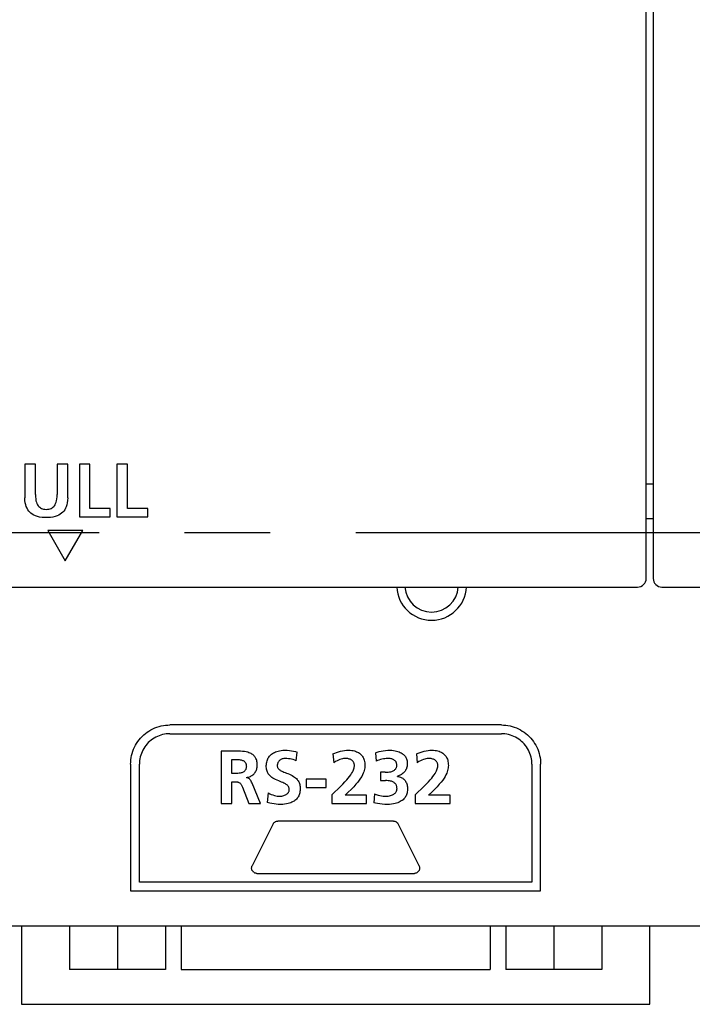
# Model space of a CAD drawing. Extents: x -4 to 1106, y 0 to 693.
# Tile 17 of 26: x 898 to 936, y 289 to 345. Entities that reach past the tile are written whole.
import ezdxf

# ---------------------------------------------------------------- set-up
doc = ezdxf.new("R2010")
doc.units = 0
doc.header["$LTSCALE"] = 65.395
doc.linetypes.add('CENTER', pattern=[0.6, 0.375, -0.075, 0.075, -0.075])
doc.layers.get('0').update_dxf_attribs({"linetype": 'CONTINUOUS'})
doc.layers.add('AXIS', color=7, linetype='CONTINUOUS')

msp = doc.modelspace()

# ---------------------------------------------------------------- linework, layer by layer
at = {"color": 7, "linetype": 'CONTINUOUS'}
for p, q in [((933.479, 312.9), (933.479, 411.4)), ((933.879, 411.4), (933.879, 312.9)), ((898.47, 319.434), (897.868, 319.434)), ((897.868, 319.434), (897.868, 317.516)), ((898.47, 317.701), (898.47, 319.434)), ((900.32, 319.434), (899.718, 319.434)), ((899.718, 319.434), (899.718, 317.701)), ((900.32, 317.516), (900.32, 319.434)), ((901.597, 319.434), (900.995, 319.434)), ((900.995, 319.434), (900.995, 316.432)), ((901.597, 316.905), (901.597, 319.434)), ((903.747, 319.434), (903.145, 319.434)), ((903.145, 319.434), (903.145, 316.432)), ((903.747, 316.905), (903.747, 319.434)), ((933.879, 318.3), (933.479, 318.3)), ((898.47, 317.701), (898.474, 317.568)), ((898.474, 317.568), (898.486, 317.451)), ((899.702, 317.452), (899.714, 317.568)), ((899.714, 317.568), (899.718, 317.701)), ((897.874, 317.364), (897.868, 317.516)), ((897.89, 317.23), (897.874, 317.364)), ((897.916, 317.111), (897.89, 317.23)), ((897.949, 317.006), (897.916, 317.111)), ((897.989, 316.913), (897.949, 317.006)), ((898.486, 317.451), (898.504, 317.348)), ((898.504, 317.348), (898.528, 317.259)), ((898.528, 317.259), (898.557, 317.181)), ((898.557, 317.181), (898.591, 317.114)), ((898.591, 317.114), (898.629, 317.057)), ((898.629, 317.057), (898.671, 317.009)), ((898.671, 317.009), (898.716, 316.968)), ((898.716, 316.968), (898.764, 316.935)), ((899.425, 316.935), (899.473, 316.969)), ((899.473, 316.969), (899.518, 317.01)), ((899.518, 317.01), (899.56, 317.059)), ((899.56, 317.059), (899.598, 317.116)), ((899.598, 317.116), (899.631, 317.183)), ((899.631, 317.183), (899.66, 317.26)), ((899.66, 317.26), (899.684, 317.349)), ((899.684, 317.349), (899.702, 317.452)), ((900.239, 317.005), (900.199, 316.912)), ((900.272, 317.11), (900.239, 317.005)), ((900.298, 317.229), (900.272, 317.11)), ((900.314, 317.364), (900.298, 317.229)), ((900.32, 317.516), (900.314, 317.364)), ((898.035, 316.83), (897.989, 316.913)), ((898.088, 316.756), (898.035, 316.83)), ((898.147, 316.689), (898.088, 316.756)), ((898.214, 316.628), (898.147, 316.689)), ((898.289, 316.574), (898.214, 316.628)), ((898.374, 316.525), (898.289, 316.574)), ((898.471, 316.481), (898.374, 316.525)), ((898.582, 316.444), (898.471, 316.481)), ((898.708, 316.414), (898.582, 316.444)), ((898.851, 316.393), (898.708, 316.414)), ((898.764, 316.935), (898.817, 316.907)), ((898.817, 316.907), (898.877, 316.884)), ((898.877, 316.884), (898.944, 316.867)), ((898.944, 316.867), (899.018, 316.857)), ((899.018, 316.857), (899.095, 316.853)), ((899.095, 316.853), (899.171, 316.857)), ((899.171, 316.857), (899.245, 316.867)), ((899.245, 316.867), (899.312, 316.884)), ((899.312, 316.884), (899.372, 316.907)), ((899.478, 316.414), (899.335, 316.393)), ((899.372, 316.907), (899.425, 316.935)), ((899.605, 316.443), (899.478, 316.414)), ((899.716, 316.481), (899.605, 316.443)), ((899.813, 316.524), (899.716, 316.481)), ((899.898, 316.573), (899.813, 316.524)), ((899.973, 316.628), (899.898, 316.573)), ((900.04, 316.688), (899.973, 316.628)), ((900.099, 316.755), (900.04, 316.688)), ((900.152, 316.829), (900.099, 316.755)), ((900.199, 316.912), (900.152, 316.829)), ((900.995, 316.432), (902.763, 316.432)), ((902.763, 316.905), (901.597, 316.905)), ((902.763, 316.432), (902.763, 316.905)), ((903.145, 316.432), (904.913, 316.432)), ((904.913, 316.905), (903.747, 316.905)), ((904.913, 316.432), (904.913, 316.905)), ((899.01, 316.382), (898.851, 316.393)), ((899.175, 316.382), (899.01, 316.382)), ((899.335, 316.393), (899.175, 316.382)), ((933.879, 316.3), (933.479, 316.3)), ((901.18, 315.632), (899.18, 315.632)), ((899.18, 315.632), (900.18, 313.9)), ((900.18, 313.9), (901.18, 315.632)), ((867.379, 312.4), (932.979, 312.4)), ((934.379, 312.4), (999.979, 312.4)), ((904.679, 303.927), (904.775, 304.008)), ((904.775, 304.008), (904.876, 304.084)), ((904.876, 304.084), (904.981, 304.154)), ((904.981, 304.154), (905.09, 304.218)), ((905.09, 304.218), (905.203, 304.277)), ((905.203, 304.277), (905.32, 304.329)), ((905.32, 304.329), (905.439, 304.374)), ((905.439, 304.374), (905.56, 304.413)), ((905.56, 304.413), (905.683, 304.444)), ((905.683, 304.444), (905.807, 304.469)), ((905.807, 304.469), (905.931, 304.487)), ((905.931, 304.487), (906.056, 304.497)), ((906.077, 303.997), (905.973, 303.988)), ((906.056, 304.497), (906.179, 304.501)), ((906.179, 304), (906.077, 303.997)), ((925.179, 304.501), (906.179, 304.501)), ((906.179, 304), (925.179, 304)), ((925.179, 304.501), (925.303, 304.497)), ((925.282, 303.997), (925.179, 304)), ((925.386, 303.988), (925.282, 303.997)), ((925.303, 304.497), (925.427, 304.487)), ((925.427, 304.487), (925.552, 304.469)), ((925.552, 304.469), (925.675, 304.444)), ((925.675, 304.444), (925.798, 304.413)), ((925.798, 304.413), (925.92, 304.374)), ((925.92, 304.374), (926.039, 304.329)), ((926.039, 304.329), (926.155, 304.277)), ((926.155, 304.277), (926.268, 304.219)), ((926.268, 304.219), (926.377, 304.154)), ((926.377, 304.154), (926.482, 304.085)), ((926.482, 304.085), (926.583, 304.009)), ((926.583, 304.009), (926.679, 303.927)), ((904.208, 303.338), (904.272, 303.446)), ((904.272, 303.446), (904.343, 303.551)), ((904.343, 303.551), (904.419, 303.652)), ((904.419, 303.652), (904.501, 303.749)), ((904.501, 303.749), (904.587, 303.841)), ((904.587, 303.841), (904.679, 303.927)), ((904.941, 303.488), (904.87, 303.412)), ((905.017, 303.559), (904.941, 303.488)), ((905.098, 303.626), (905.017, 303.559)), ((905.182, 303.688), (905.098, 303.626)), ((905.272, 303.746), (905.182, 303.688)), ((905.364, 303.798), (905.272, 303.746)), ((905.46, 303.845), (905.364, 303.798)), ((905.559, 303.886), (905.46, 303.845)), ((905.66, 303.921), (905.559, 303.886)), ((905.764, 303.949), (905.66, 303.921)), ((905.868, 303.972), (905.764, 303.949)), ((905.973, 303.988), (905.868, 303.972)), ((925.491, 303.972), (925.386, 303.988)), ((925.596, 303.949), (925.491, 303.972)), ((925.699, 303.92), (925.596, 303.949)), ((925.8, 303.886), (925.699, 303.92)), ((925.898, 303.845), (925.8, 303.886)), ((925.994, 303.799), (925.898, 303.845)), ((926.086, 303.747), (925.994, 303.799)), ((926.175, 303.689), (926.086, 303.747)), ((926.26, 303.627), (926.175, 303.689)), ((926.34, 303.56), (926.26, 303.627)), ((926.416, 303.488), (926.34, 303.56)), ((926.488, 303.412), (926.416, 303.488)), ((926.679, 303.927), (926.771, 303.841)), ((926.771, 303.841), (926.858, 303.748)), ((926.858, 303.748), (926.94, 303.651)), ((926.94, 303.651), (927.016, 303.55)), ((927.016, 303.55), (927.086, 303.446)), ((927.086, 303.446), (927.15, 303.337)), ((903.985, 302.754), (904.017, 302.876)), ((904.017, 302.876), (904.055, 302.995)), ((904.055, 302.995), (904.099, 303.112)), ((904.099, 303.112), (904.151, 303.226)), ((904.151, 303.226), (904.208, 303.338)), ((904.544, 302.871), (904.509, 302.77)), ((904.585, 302.969), (904.544, 302.871)), ((904.631, 303.065), (904.585, 302.969)), ((904.683, 303.158), (904.631, 303.065)), ((904.741, 303.247), (904.683, 303.158)), ((904.803, 303.331), (904.741, 303.247)), ((904.87, 303.412), (904.803, 303.331)), ((909.939, 303.002), (909.125, 303.002)), ((909.125, 303.002), (909.125, 300)), ((910.089, 303.001), (909.939, 303.002)), ((910.224, 302.995), (910.089, 303.001)), ((910.346, 302.986), (910.224, 302.995)), ((910.455, 302.973), (910.346, 302.986)), ((910.552, 302.956), (910.455, 302.973)), ((910.637, 302.936), (910.552, 302.956)), ((910.711, 302.913), (910.637, 302.936)), ((910.775, 302.888), (910.711, 302.913)), ((910.831, 302.862), (910.775, 302.888)), ((912.057, 302.866), (912.112, 302.9)), ((912.112, 302.9), (912.171, 302.932)), ((912.171, 302.932), (912.236, 302.961)), ((912.236, 302.961), (912.306, 302.987)), ((912.306, 302.987), (912.383, 303.009)), ((912.383, 303.009), (912.466, 303.028)), ((912.466, 303.028), (912.556, 303.042)), ((912.556, 303.042), (912.652, 303.051)), ((912.652, 303.051), (912.755, 303.054)), ((912.755, 303.054), (912.896, 303.051)), ((912.896, 303.051), (913.027, 303.04)), ((913.027, 303.04), (913.149, 303.025)), ((913.149, 303.025), (913.265, 303.003)), ((913.265, 303.003), (913.373, 302.977)), ((913.373, 302.977), (913.473, 302.947)), ((913.418, 302.452), (913.473, 302.947)), ((915.525, 302.839), (915.628, 302.888)), ((915.628, 302.888), (915.737, 302.931)), ((915.737, 302.931), (915.849, 302.969)), ((915.849, 302.969), (915.963, 303)), ((915.963, 303), (916.079, 303.024)), ((916.079, 303.024), (916.193, 303.041)), ((916.193, 303.041), (916.305, 303.051)), ((916.305, 303.051), (916.411, 303.054)), ((916.411, 303.054), (916.51, 303.051)), ((916.51, 303.051), (916.599, 303.043)), ((916.599, 303.043), (916.681, 303.03)), ((916.681, 303.03), (916.755, 303.014)), ((916.755, 303.014), (916.822, 302.993)), ((916.822, 302.993), (916.884, 302.97)), ((916.884, 302.97), (916.94, 302.944)), ((916.94, 302.944), (916.992, 302.916)), ((916.992, 302.916), (917.039, 302.885)), ((917.039, 302.885), (917.081, 302.852)), ((917.959, 302.903), (918.061, 302.94)), ((917.959, 302.903), (917.993, 302.422)), ((918.061, 302.94), (918.17, 302.973)), ((918.17, 302.973), (918.285, 303.001)), ((918.285, 303.001), (918.407, 303.024)), ((918.407, 303.024), (918.533, 303.04)), ((918.533, 303.04), (918.663, 303.051)), ((918.663, 303.051), (918.797, 303.054)), ((918.797, 303.054), (918.901, 303.051)), ((918.901, 303.051), (918.999, 303.042)), ((918.999, 303.042), (919.09, 303.027)), ((919.09, 303.027), (919.175, 303.009)), ((919.175, 303.009), (919.252, 302.986)), ((919.252, 302.986), (919.323, 302.961)), ((919.323, 302.961), (919.386, 302.933)), ((919.386, 302.933), (919.442, 302.903)), ((919.442, 302.903), (919.493, 302.871)), ((919.493, 302.871), (919.538, 302.838)), ((920.307, 302.839), (920.411, 302.888)), ((920.411, 302.888), (920.519, 302.931)), ((920.519, 302.931), (920.631, 302.969)), ((920.631, 302.969), (920.746, 303)), ((920.746, 303), (920.861, 303.024)), ((920.861, 303.024), (920.976, 303.041)), ((920.976, 303.041), (921.087, 303.051)), ((921.087, 303.051), (921.194, 303.054)), ((921.194, 303.054), (921.292, 303.051)), ((921.292, 303.051), (921.382, 303.043)), ((921.382, 303.043), (921.463, 303.03)), ((921.463, 303.03), (921.537, 303.014)), ((921.537, 303.014), (921.605, 302.993)), ((921.605, 302.993), (921.666, 302.97)), ((921.666, 302.97), (921.723, 302.944)), ((921.723, 302.944), (921.774, 302.916)), ((921.774, 302.916), (921.821, 302.885)), ((921.821, 302.885), (921.864, 302.852)), ((926.555, 303.332), (926.488, 303.412)), ((926.617, 303.247), (926.555, 303.332)), ((926.675, 303.158), (926.617, 303.247)), ((926.727, 303.065), (926.675, 303.158)), ((926.774, 302.97), (926.727, 303.065)), ((926.814, 302.871), (926.774, 302.97)), ((926.849, 302.769), (926.814, 302.871)), ((927.15, 303.337), (927.208, 303.226)), ((927.208, 303.226), (927.259, 303.112)), ((927.259, 303.112), (927.304, 302.995)), ((927.304, 302.995), (927.342, 302.875)), ((927.342, 302.875), (927.373, 302.754)), ((903.929, 302.251), (903.933, 302.378)), ((903.933, 302.378), (903.943, 302.505)), ((903.943, 302.505), (903.961, 302.63)), ((903.961, 302.63), (903.985, 302.754)), ((904.432, 302.353), (904.429, 302.251)), ((904.442, 302.458), (904.432, 302.353)), ((904.458, 302.563), (904.442, 302.458)), ((904.481, 302.667), (904.458, 302.563)), ((904.509, 302.77), (904.481, 302.667)), ((909.727, 302.529), (909.925, 302.529)), ((909.727, 301.721), (909.727, 302.529)), ((909.925, 302.529), (910.007, 302.528)), ((910.007, 302.528), (910.081, 302.525)), ((910.081, 302.525), (910.147, 302.519)), ((910.147, 302.519), (910.206, 302.511)), ((910.206, 302.511), (910.259, 302.5)), ((910.259, 302.5), (910.305, 302.488)), ((910.305, 302.488), (910.345, 302.473)), ((910.345, 302.473), (910.38, 302.458)), ((910.38, 302.458), (910.41, 302.441)), ((910.41, 302.441), (910.436, 302.423)), ((910.436, 302.423), (910.46, 302.403)), ((910.46, 302.403), (910.48, 302.382)), ((910.48, 302.382), (910.498, 302.36)), ((910.498, 302.36), (910.514, 302.336)), ((910.514, 302.336), (910.527, 302.311)), ((910.527, 302.311), (910.538, 302.284)), ((910.88, 302.834), (910.831, 302.862)), ((910.925, 302.804), (910.88, 302.834)), ((910.964, 302.772), (910.925, 302.804)), ((911.001, 302.738), (910.964, 302.772)), ((911.034, 302.701), (911.001, 302.738)), ((911.064, 302.662), (911.034, 302.701)), ((911.09, 302.619), (911.064, 302.662)), ((911.114, 302.573), (911.09, 302.619)), ((911.135, 302.524), (911.114, 302.573)), ((911.153, 302.47), (911.135, 302.524)), ((911.168, 302.411), (911.153, 302.47)), ((911.179, 302.345), (911.168, 302.411)), ((911.187, 302.272), (911.179, 302.345)), ((911.71, 302.242), (911.718, 302.312)), ((911.718, 302.312), (911.731, 302.38)), ((911.731, 302.38), (911.748, 302.444)), ((911.748, 302.444), (911.769, 302.504)), ((911.769, 302.504), (911.792, 302.559)), ((911.792, 302.559), (911.819, 302.61)), ((911.819, 302.61), (911.85, 302.659)), ((911.85, 302.659), (911.883, 302.705)), ((911.883, 302.705), (911.921, 302.749)), ((911.921, 302.749), (911.962, 302.79)), ((911.962, 302.79), (912.008, 302.829)), ((912.008, 302.829), (912.057, 302.866)), ((912.357, 302.315), (912.347, 302.282)), ((912.368, 302.344), (912.357, 302.315)), ((912.381, 302.372), (912.368, 302.344)), ((912.397, 302.398), (912.381, 302.372)), ((912.415, 302.423), (912.397, 302.398)), ((912.436, 302.446), (912.415, 302.423)), ((912.459, 302.469), (912.436, 302.446)), ((912.485, 302.489), (912.459, 302.469)), ((912.513, 302.508), (912.485, 302.489)), ((912.543, 302.525), (912.513, 302.508)), ((912.578, 302.54), (912.543, 302.525)), ((912.616, 302.553), (912.578, 302.54)), ((912.658, 302.565), (912.616, 302.553)), ((912.704, 302.573), (912.658, 302.565)), ((912.753, 302.579), (912.704, 302.573)), ((912.806, 302.581), (912.753, 302.579)), ((912.891, 302.578), (912.806, 302.581)), ((912.977, 302.571), (912.891, 302.578)), ((913.065, 302.557), (912.977, 302.571)), ((913.154, 302.539), (913.065, 302.557)), ((913.243, 302.515), (913.154, 302.539)), ((913.331, 302.486), (913.243, 302.515)), ((913.418, 302.452), (913.331, 302.486)), ((915.525, 302.839), (915.572, 302.34)), ((915.67, 302.401), (915.572, 302.34)), ((915.761, 302.449), (915.67, 302.401)), ((915.845, 302.488), (915.761, 302.449)), ((915.924, 302.519), (915.845, 302.488)), ((915.998, 302.542), (915.924, 302.519)), ((916.07, 302.56), (915.998, 302.542)), ((916.138, 302.572), (916.07, 302.56)), ((916.202, 302.579), (916.138, 302.572)), ((916.265, 302.581), (916.202, 302.579)), ((916.319, 302.579), (916.265, 302.581)), ((916.37, 302.573), (916.319, 302.579)), ((916.418, 302.563), (916.37, 302.573)), ((916.463, 302.55), (916.418, 302.563)), ((916.505, 302.535), (916.463, 302.55)), ((916.543, 302.518), (916.505, 302.535)), ((916.577, 302.498), (916.543, 302.518)), ((916.608, 302.477), (916.577, 302.498)), ((916.636, 302.454), (916.608, 302.477)), ((916.66, 302.43), (916.636, 302.454)), ((916.681, 302.404), (916.66, 302.43)), ((916.7, 302.378), (916.681, 302.404)), ((916.716, 302.349), (916.7, 302.378)), ((916.729, 302.32), (916.716, 302.349)), ((916.739, 302.289), (916.729, 302.32)), ((917.081, 302.852), (917.12, 302.817)), ((917.12, 302.817), (917.157, 302.779)), ((917.157, 302.779), (917.191, 302.738)), ((917.191, 302.738), (917.222, 302.692)), ((917.222, 302.692), (917.251, 302.644)), ((917.251, 302.644), (917.277, 302.592)), ((917.277, 302.592), (917.3, 302.536)), ((917.3, 302.536), (917.319, 302.476)), ((917.319, 302.476), (917.335, 302.41)), ((917.335, 302.41), (917.347, 302.339)), ((917.347, 302.339), (917.354, 302.261)), ((918.074, 302.459), (917.993, 302.422)), ((918.158, 302.491), (918.074, 302.459)), ((918.242, 302.519), (918.158, 302.491)), ((918.328, 302.541), (918.242, 302.519)), ((918.413, 302.559), (918.328, 302.541)), ((918.497, 302.571), (918.413, 302.559)), ((918.582, 302.578), (918.497, 302.571)), ((918.669, 302.581), (918.582, 302.578)), ((918.738, 302.579), (918.669, 302.581)), ((918.8, 302.572), (918.738, 302.579)), ((918.853, 302.563), (918.8, 302.572)), ((918.9, 302.552), (918.853, 302.563)), ((918.941, 302.539), (918.9, 302.552)), ((918.976, 302.525), (918.941, 302.539)), ((919.008, 302.508), (918.976, 302.525)), ((919.036, 302.491), (919.008, 302.508)), ((919.062, 302.471), (919.036, 302.491)), ((919.085, 302.45), (919.062, 302.471)), ((919.105, 302.428), (919.085, 302.45)), ((919.123, 302.405), (919.105, 302.428)), ((919.139, 302.381), (919.123, 302.405)), ((919.152, 302.354), (919.139, 302.381)), ((919.163, 302.326), (919.152, 302.354)), ((919.172, 302.296), (919.163, 302.326)), ((919.538, 302.838), (919.578, 302.803)), ((919.578, 302.803), (919.615, 302.766)), ((919.615, 302.766), (919.647, 302.727)), ((919.647, 302.727), (919.676, 302.687)), ((919.676, 302.687), (919.702, 302.644)), ((919.702, 302.644), (919.724, 302.599)), ((919.724, 302.599), (919.743, 302.552)), ((919.743, 302.552), (919.759, 302.502)), ((919.759, 302.502), (919.772, 302.448)), ((919.772, 302.448), (919.781, 302.389)), ((919.781, 302.389), (919.786, 302.327)), ((919.786, 302.327), (919.787, 302.263)), ((920.307, 302.839), (920.354, 302.34)), ((920.454, 302.401), (920.354, 302.34)), ((920.545, 302.45), (920.454, 302.401)), ((920.629, 302.489), (920.545, 302.45)), ((920.708, 302.519), (920.629, 302.489)), ((920.782, 302.543), (920.708, 302.519)), ((920.853, 302.56), (920.782, 302.543)), ((920.92, 302.572), (920.853, 302.56)), ((920.985, 302.579), (920.92, 302.572)), ((921.046, 302.581), (920.985, 302.579)), ((921.101, 302.579), (921.046, 302.581)), ((921.152, 302.573), (921.101, 302.579)), ((921.201, 302.563), (921.152, 302.573)), ((921.246, 302.55), (921.201, 302.563)), ((921.287, 302.535), (921.246, 302.55)), ((921.326, 302.517), (921.287, 302.535)), ((921.36, 302.498), (921.326, 302.517)), ((921.391, 302.477), (921.36, 302.498)), ((921.418, 302.454), (921.391, 302.477)), ((921.442, 302.43), (921.418, 302.454)), ((921.464, 302.404), (921.442, 302.43)), ((921.482, 302.378), (921.464, 302.404)), ((921.498, 302.349), (921.482, 302.378)), ((921.511, 302.32), (921.498, 302.349)), ((921.522, 302.289), (921.511, 302.32)), ((921.864, 302.852), (921.903, 302.817)), ((921.903, 302.817), (921.939, 302.779)), ((921.939, 302.779), (921.973, 302.738)), ((921.973, 302.738), (922.005, 302.692)), ((922.005, 302.692), (922.034, 302.644)), ((922.034, 302.644), (922.06, 302.592)), ((922.06, 302.592), (922.082, 302.536)), ((922.082, 302.536), (922.102, 302.476)), ((922.102, 302.476), (922.117, 302.41)), ((922.117, 302.41), (922.129, 302.339)), ((922.129, 302.339), (922.137, 302.261)), ((926.878, 302.666), (926.849, 302.769)), ((926.9, 302.562), (926.878, 302.666)), ((926.916, 302.457), (926.9, 302.562)), ((926.926, 302.353), (926.916, 302.457)), ((926.929, 302.251), (926.926, 302.353)), ((927.373, 302.754), (927.398, 302.63)), ((927.398, 302.63), (927.415, 302.505)), ((927.415, 302.505), (927.426, 302.378)), ((927.426, 302.378), (927.429, 302.251)), ((903.929, 302.251), (903.929, 295)), ((904.429, 295.501), (904.429, 302.251)), ((910.206, 301.743), (910.148, 301.733)), ((910.258, 301.754), (910.206, 301.743)), ((910.304, 301.768), (910.258, 301.754)), ((910.343, 301.784), (910.304, 301.768)), ((910.378, 301.801), (910.343, 301.784)), ((910.408, 301.819), (910.378, 301.801)), ((910.435, 301.838), (910.408, 301.819)), ((910.458, 301.859), (910.435, 301.838)), ((910.479, 301.881), (910.458, 301.859)), ((910.497, 301.905), (910.479, 301.881)), ((910.513, 301.93), (910.497, 301.905)), ((910.527, 301.957), (910.513, 301.93)), ((910.539, 301.987), (910.527, 301.957)), ((910.538, 302.284), (910.548, 302.254)), ((910.548, 302.019), (910.539, 301.987)), ((910.548, 302.254), (910.555, 302.219)), ((910.556, 302.056), (910.548, 302.019)), ((910.555, 302.219), (910.56, 302.18)), ((910.56, 302.097), (910.556, 302.056)), ((910.56, 302.18), (910.562, 302.139)), ((910.562, 302.139), (910.56, 302.097)), ((911.003, 301.706), (911.037, 301.745)), ((911.037, 301.745), (911.068, 301.786)), ((911.068, 301.786), (911.095, 301.829)), ((911.095, 301.829), (911.119, 301.875)), ((911.119, 301.875), (911.14, 301.922)), ((911.14, 301.922), (911.157, 301.972)), ((911.157, 301.972), (911.171, 302.024)), ((911.171, 302.024), (911.181, 302.078)), ((911.181, 302.078), (911.187, 302.133)), ((911.189, 302.189), (911.187, 302.272)), ((911.187, 302.133), (911.189, 302.189)), ((911.706, 302.171), (911.71, 302.242)), ((911.706, 302.1), (911.706, 302.171)), ((911.711, 302.032), (911.706, 302.1)), ((911.72, 301.969), (911.711, 302.032)), ((911.732, 301.909), (911.72, 301.969)), ((911.749, 301.854), (911.732, 301.909)), ((911.769, 301.803), (911.749, 301.854)), ((911.791, 301.755), (911.769, 301.803)), ((911.817, 301.71), (911.791, 301.755)), ((912.335, 302.207), (912.334, 302.164)), ((912.334, 302.164), (912.335, 302.136)), ((912.34, 302.247), (912.335, 302.207)), ((912.335, 302.136), (912.339, 302.11)), ((912.339, 302.11), (912.345, 302.085)), ((912.347, 302.282), (912.34, 302.247)), ((912.345, 302.085), (912.354, 302.061)), ((912.354, 302.061), (912.365, 302.038)), ((912.365, 302.038), (912.379, 302.016)), ((912.379, 302.016), (912.396, 301.993)), ((912.396, 301.993), (912.416, 301.97)), ((912.416, 301.97), (912.441, 301.947)), ((912.441, 301.947), (912.472, 301.923)), ((912.472, 301.923), (912.508, 301.9)), ((912.508, 301.9), (912.55, 301.875)), ((912.55, 301.875), (912.598, 301.851)), ((912.598, 301.851), (912.651, 301.827)), ((912.651, 301.827), (912.712, 301.802)), ((912.712, 301.802), (912.78, 301.775)), ((912.78, 301.775), (912.857, 301.745)), ((912.857, 301.745), (912.94, 301.713)), ((916.595, 301.728), (916.64, 301.805)), ((916.64, 301.805), (916.675, 301.874)), ((916.675, 301.874), (916.703, 301.938)), ((916.703, 301.938), (916.723, 301.996)), ((916.723, 301.996), (916.738, 302.049)), ((916.738, 302.049), (916.748, 302.097)), ((916.747, 302.256), (916.739, 302.289)), ((916.752, 302.22), (916.747, 302.256)), ((916.748, 302.097), (916.753, 302.142)), ((916.754, 302.183), (916.752, 302.22)), ((916.753, 302.142), (916.754, 302.183)), ((917.293, 301.82), (917.261, 301.738)), ((917.317, 301.899), (917.293, 301.82)), ((917.335, 301.973), (917.317, 301.899)), ((917.347, 302.044), (917.335, 301.973)), ((917.354, 302.112), (917.347, 302.044)), ((917.354, 302.261), (917.357, 302.176)), ((917.357, 302.176), (917.354, 302.112)), ((918.518, 301.79), (918.243, 301.79)), ((918.243, 301.79), (918.243, 301.316)), ((918.518, 301.79), (918.614, 301.792)), ((918.614, 301.792), (918.699, 301.8)), ((918.699, 301.8), (918.773, 301.811)), ((918.773, 301.811), (918.837, 301.825)), ((918.837, 301.825), (918.893, 301.841)), ((918.893, 301.841), (918.941, 301.859)), ((918.941, 301.859), (918.983, 301.878)), ((918.983, 301.878), (919.02, 301.899)), ((919.02, 301.899), (919.051, 301.921)), ((919.051, 301.921), (919.079, 301.943)), ((919.079, 301.943), (919.102, 301.966)), ((919.102, 301.966), (919.121, 301.989)), ((919.121, 301.989), (919.137, 302.013)), ((919.137, 302.013), (919.151, 302.038)), ((919.151, 302.038), (919.163, 302.065)), ((919.163, 302.065), (919.172, 302.093)), ((919.179, 302.263), (919.172, 302.296)), ((919.172, 302.093), (919.179, 302.122)), ((919.183, 302.226), (919.179, 302.263)), ((919.179, 302.122), (919.183, 302.153)), ((919.185, 302.185), (919.183, 302.226)), ((919.183, 302.153), (919.185, 302.185)), ((919.548, 301.744), (919.501, 301.707)), ((919.59, 301.781), (919.548, 301.744)), ((919.626, 301.82), (919.59, 301.781)), ((919.658, 301.859), (919.626, 301.82)), ((919.686, 301.901), (919.658, 301.859)), ((919.711, 301.943), (919.686, 301.901)), ((919.732, 301.988), (919.711, 301.943)), ((919.75, 302.036), (919.732, 301.988)), ((919.764, 302.087), (919.75, 302.036)), ((919.776, 302.142), (919.764, 302.087)), ((919.783, 302.201), (919.776, 302.142)), ((919.787, 302.263), (919.783, 302.201)), ((921.378, 301.728), (921.422, 301.805)), ((921.422, 301.805), (921.458, 301.874)), ((921.458, 301.874), (921.485, 301.938)), ((921.485, 301.938), (921.506, 301.996)), ((921.506, 301.996), (921.521, 302.049)), ((921.521, 302.049), (921.53, 302.097)), ((921.53, 302.256), (921.522, 302.289)), ((921.535, 302.22), (921.53, 302.256)), ((921.53, 302.097), (921.536, 302.142)), ((921.537, 302.183), (921.535, 302.22)), ((921.536, 302.142), (921.537, 302.183)), ((922.075, 301.82), (922.043, 301.738)), ((922.099, 301.899), (922.075, 301.82)), ((922.118, 301.973), (922.099, 301.899)), ((922.13, 302.044), (922.118, 301.973)), ((922.137, 302.112), (922.13, 302.044)), ((922.137, 302.261), (922.139, 302.176)), ((922.139, 302.176), (922.137, 302.112)), ((926.929, 302.251), (926.929, 295.501)), ((927.429, 295), (927.429, 302.251)), ((909.925, 301.721), (909.727, 301.721)), ((909.727, 301.247), (909.921, 301.247)), ((909.727, 300), (909.727, 301.247)), ((909.921, 301.247), (909.968, 301.247)), ((910.008, 301.722), (909.925, 301.721)), ((909.968, 301.247), (910.011, 301.243)), ((910.082, 301.726), (910.008, 301.722)), ((910.011, 301.243), (910.048, 301.238)), ((910.048, 301.238), (910.082, 301.23)), ((910.148, 301.733), (910.082, 301.726)), ((910.082, 301.23), (910.113, 301.22)), ((910.113, 301.22), (910.14, 301.209)), ((910.14, 301.209), (910.165, 301.195)), ((910.165, 301.195), (910.189, 301.179)), ((910.189, 301.179), (910.21, 301.161)), ((910.57, 301.493), (910.629, 301.503)), ((910.57, 301.484), (910.57, 301.493)), ((910.594, 301.481), (910.57, 301.484)), ((910.617, 301.476), (910.594, 301.481)), ((910.64, 301.468), (910.617, 301.476)), ((910.629, 301.503), (910.686, 301.517)), ((910.663, 301.458), (910.64, 301.468)), ((910.687, 301.445), (910.663, 301.458)), ((910.686, 301.517), (910.739, 301.534)), ((910.71, 301.429), (910.687, 301.445)), ((910.734, 301.409), (910.71, 301.429)), ((910.759, 301.385), (910.734, 301.409)), ((910.739, 301.534), (910.79, 301.555)), ((910.784, 301.356), (910.759, 301.385)), ((910.809, 301.321), (910.784, 301.356)), ((910.79, 301.555), (910.839, 301.579)), ((910.836, 301.279), (910.809, 301.321)), ((910.862, 301.23), (910.836, 301.279)), ((910.839, 301.579), (910.884, 301.607)), ((910.889, 301.174), (910.862, 301.23)), ((910.884, 301.607), (910.927, 301.637)), ((910.927, 301.637), (910.966, 301.67)), ((910.966, 301.67), (911.003, 301.706)), ((911.847, 301.666), (911.817, 301.71)), ((911.881, 301.624), (911.847, 301.666)), ((911.92, 301.583), (911.881, 301.624)), ((911.964, 301.542), (911.92, 301.583)), ((912.016, 301.5), (911.964, 301.542)), ((912.079, 301.457), (912.016, 301.5)), ((912.153, 301.414), (912.079, 301.457)), ((912.238, 301.371), (912.153, 301.414)), ((912.327, 301.331), (912.238, 301.371)), ((912.416, 301.294), (912.327, 301.331)), ((912.576, 301.23), (912.416, 301.294)), ((912.644, 301.202), (912.576, 301.23)), ((912.705, 301.176), (912.644, 301.202)), ((912.94, 301.713), (913.025, 301.678)), ((913.025, 301.678), (913.11, 301.64)), ((913.11, 301.64), (913.191, 301.599)), ((913.191, 301.599), (913.265, 301.556)), ((913.265, 301.556), (913.328, 301.513)), ((913.328, 301.513), (913.382, 301.471)), ((913.382, 301.471), (913.427, 301.429)), ((913.427, 301.429), (913.467, 301.387)), ((913.467, 301.387), (913.502, 301.343)), ((913.502, 301.343), (913.533, 301.298)), ((913.533, 301.298), (913.56, 301.251)), ((913.56, 301.251), (913.584, 301.203)), ((913.584, 301.203), (913.604, 301.151)), ((915.129, 301.394), (913.998, 301.394)), ((913.998, 301.394), (913.998, 300.921)), ((915.129, 300.921), (915.129, 301.394)), ((916.094, 301.112), (916.212, 301.237)), ((916.212, 301.237), (916.314, 301.352)), ((916.314, 301.352), (916.401, 301.456)), ((916.401, 301.456), (916.477, 301.554)), ((916.477, 301.554), (916.541, 301.644)), ((916.541, 301.644), (916.595, 301.728)), ((916.945, 301.229), (916.838, 301.101)), ((917.036, 301.347), (916.945, 301.229)), ((917.111, 301.456), (917.036, 301.347)), ((917.172, 301.557), (917.111, 301.456)), ((917.221, 301.65), (917.172, 301.557)), ((917.261, 301.738), (917.221, 301.65)), ((918.243, 301.316), (918.535, 301.316)), ((918.622, 301.314), (918.535, 301.316)), ((918.699, 301.308), (918.622, 301.314)), ((918.766, 301.299), (918.699, 301.308)), ((918.825, 301.287), (918.766, 301.299)), ((918.877, 301.273), (918.825, 301.287)), ((918.923, 301.257), (918.877, 301.273)), ((918.963, 301.24), (918.923, 301.257)), ((918.999, 301.221), (918.963, 301.24)), ((919.031, 301.2), (918.999, 301.221)), ((919.059, 301.177), (919.031, 301.2)), ((919.085, 301.153), (919.059, 301.177)), ((919.311, 301.6), (919.227, 301.566)), ((919.227, 301.557), (919.227, 301.566)), ((919.227, 301.557), (919.285, 301.547)), ((919.285, 301.547), (919.339, 301.534)), ((919.383, 301.635), (919.311, 301.6)), ((919.339, 301.534), (919.389, 301.517)), ((919.446, 301.671), (919.383, 301.635)), ((919.389, 301.517), (919.436, 301.497)), ((919.436, 301.497), (919.48, 301.474)), ((919.501, 301.707), (919.446, 301.671)), ((919.48, 301.474), (919.521, 301.448)), ((919.521, 301.448), (919.559, 301.42)), ((919.559, 301.42), (919.594, 301.388)), ((919.594, 301.388), (919.627, 301.354)), ((919.627, 301.354), (919.657, 301.317)), ((919.657, 301.317), (919.685, 301.277)), ((919.685, 301.277), (919.711, 301.233)), ((919.711, 301.233), (919.733, 301.186)), ((919.733, 301.186), (919.753, 301.135)), ((920.877, 301.112), (920.995, 301.237)), ((920.995, 301.237), (921.096, 301.352)), ((921.096, 301.352), (921.184, 301.456)), ((921.184, 301.456), (921.259, 301.554)), ((921.259, 301.554), (921.324, 301.644)), ((921.324, 301.644), (921.378, 301.728)), ((921.728, 301.229), (921.621, 301.101)), ((921.818, 301.347), (921.728, 301.229)), ((921.893, 301.456), (921.818, 301.347)), ((921.954, 301.557), (921.893, 301.456)), ((922.004, 301.65), (921.954, 301.557)), ((922.043, 301.738), (922.004, 301.65)), ((910.21, 301.161), (910.23, 301.141)), ((910.23, 301.141), (910.249, 301.117)), ((910.249, 301.117), (910.267, 301.091)), ((910.267, 301.091), (910.285, 301.06)), ((910.285, 301.06), (910.302, 301.024)), ((910.302, 301.024), (910.32, 300.984)), ((910.32, 300.984), (910.338, 300.938)), ((910.338, 300.938), (910.699, 300)), ((911.37, 300), (910.889, 301.174)), ((912.759, 301.149), (912.705, 301.176)), ((912.808, 301.123), (912.759, 301.149)), ((912.851, 301.096), (912.808, 301.123)), ((912.886, 301.07), (912.851, 301.096)), ((912.916, 301.045), (912.886, 301.07)), ((912.94, 301.02), (912.916, 301.045)), ((912.961, 300.995), (912.94, 301.02)), ((912.95, 300.606), (912.969, 300.631)), ((912.978, 300.97), (912.961, 300.995)), ((912.969, 300.631), (912.984, 300.657)), ((912.992, 300.945), (912.978, 300.97)), ((912.984, 300.657), (912.997, 300.684)), ((913.003, 300.918), (912.992, 300.945)), ((912.997, 300.684), (913.008, 300.712)), ((913.012, 300.89), (913.003, 300.918)), ((913.008, 300.712), (913.015, 300.742)), ((913.018, 300.862), (913.012, 300.89)), ((913.015, 300.742), (913.02, 300.772)), ((913.021, 300.832), (913.018, 300.862)), ((913.02, 300.772), (913.022, 300.802)), ((913.022, 300.802), (913.021, 300.832)), ((913.604, 301.151), (913.621, 301.096)), ((913.623, 300.615), (913.606, 300.554)), ((913.621, 301.096), (913.634, 301.036)), ((913.636, 300.681), (913.623, 300.615)), ((913.634, 301.036), (913.644, 300.971)), ((913.645, 300.752), (913.636, 300.681)), ((913.644, 300.971), (913.649, 300.901)), ((913.649, 300.827), (913.645, 300.752)), ((913.649, 300.901), (913.649, 300.827)), ((913.998, 300.921), (915.129, 300.921)), ((915.456, 300.503), (915.636, 300.672)), ((915.636, 300.672), (915.805, 300.828)), ((915.805, 300.828), (915.958, 300.975)), ((915.958, 300.975), (916.094, 301.112)), ((916.406, 300.65), (916.225, 300.473)), ((916.569, 300.812), (916.406, 300.65)), ((916.713, 300.962), (916.569, 300.812)), ((916.838, 301.101), (916.713, 300.962)), ((919.082, 300.595), (919.107, 300.62)), ((919.108, 301.128), (919.085, 301.153)), ((919.107, 300.62), (919.129, 300.646)), ((919.128, 301.101), (919.108, 301.128)), ((919.145, 301.073), (919.128, 301.101)), ((919.129, 300.646), (919.148, 300.673)), ((919.16, 301.044), (919.145, 301.073)), ((919.148, 300.673), (919.163, 300.7)), ((919.172, 301.012), (919.16, 301.044)), ((919.163, 300.7), (919.175, 300.728)), ((919.182, 300.977), (919.172, 301.012)), ((919.175, 300.728), (919.185, 300.756)), ((919.19, 300.938), (919.182, 300.977)), ((919.185, 300.756), (919.192, 300.785)), ((919.195, 300.895), (919.19, 300.938)), ((919.192, 300.785), (919.196, 300.816)), ((919.197, 300.847), (919.195, 300.895)), ((919.196, 300.816), (919.197, 300.847)), ((919.753, 301.135), (919.77, 301.079)), ((919.77, 301.079), (919.784, 301.019)), ((919.786, 300.672), (919.773, 300.609)), ((919.784, 301.019), (919.793, 300.953)), ((919.795, 300.74), (919.786, 300.672)), ((919.793, 300.953), (919.798, 300.884)), ((919.799, 300.812), (919.795, 300.74)), ((919.798, 300.884), (919.799, 300.812)), ((920.238, 300.503), (920.418, 300.672)), ((920.418, 300.672), (920.587, 300.828)), ((920.587, 300.828), (920.741, 300.975)), ((920.741, 300.975), (920.877, 301.112)), ((921.188, 300.65), (921.008, 300.473)), ((921.351, 300.812), (921.188, 300.65)), ((921.496, 300.962), (921.351, 300.812)), ((921.621, 301.101), (921.496, 300.962)), ((911.809, 300.607), (911.753, 300.064)), ((911.898, 300.028), (911.753, 300.064)), ((911.809, 300.607), (911.899, 300.561)), ((911.899, 300.561), (911.989, 300.523)), ((911.989, 300.523), (912.078, 300.49)), ((912.078, 300.49), (912.166, 300.465)), ((912.166, 300.465), (912.251, 300.445)), ((912.251, 300.445), (912.334, 300.432)), ((912.334, 300.432), (912.413, 300.424)), ((912.413, 300.424), (912.488, 300.421)), ((912.488, 300.421), (912.543, 300.423)), ((912.543, 300.423), (912.598, 300.43)), ((912.598, 300.43), (912.653, 300.44)), ((912.653, 300.44), (912.706, 300.454)), ((912.706, 300.454), (912.755, 300.471)), ((912.755, 300.471), (912.799, 300.491)), ((912.799, 300.491), (912.838, 300.512)), ((912.838, 300.512), (912.872, 300.534)), ((912.872, 300.534), (912.902, 300.557)), ((912.902, 300.557), (912.928, 300.581)), ((912.928, 300.581), (912.95, 300.606)), ((913.176, 300.076), (913.108, 300.047)), ((913.238, 300.108), (913.176, 300.076)), ((913.295, 300.143), (913.238, 300.108)), ((913.346, 300.179), (913.295, 300.143)), ((913.392, 300.218), (913.346, 300.179)), ((913.434, 300.259), (913.392, 300.218)), ((913.472, 300.302), (913.434, 300.259)), ((913.505, 300.347), (913.472, 300.302)), ((913.536, 300.394), (913.505, 300.347)), ((913.563, 300.444), (913.536, 300.394)), ((913.586, 300.497), (913.563, 300.444)), ((913.606, 300.554), (913.586, 300.497)), ((915.456, 300.503), (915.456, 300)), ((917.451, 300.473), (916.225, 300.473)), ((917.451, 300), (917.451, 300.473)), ((917.898, 300.559), (917.864, 300.047)), ((917.898, 300.559), (918.009, 300.519)), ((918.009, 300.519), (918.111, 300.487)), ((918.111, 300.487), (918.209, 300.462)), ((918.209, 300.462), (918.304, 300.444)), ((918.304, 300.444), (918.395, 300.431)), ((918.395, 300.431), (918.482, 300.424)), ((918.482, 300.424), (918.565, 300.421)), ((918.565, 300.421), (918.629, 300.424)), ((918.629, 300.424), (918.694, 300.431)), ((918.694, 300.431), (918.759, 300.443)), ((918.759, 300.443), (918.822, 300.458)), ((918.822, 300.458), (918.88, 300.477)), ((918.88, 300.477), (918.932, 300.498)), ((918.932, 300.498), (918.977, 300.521)), ((918.977, 300.521), (919.017, 300.545)), ((919.017, 300.545), (919.052, 300.569)), ((919.052, 300.569), (919.082, 300.595)), ((919.25, 300.05), (919.171, 300.022)), ((919.321, 300.08), (919.25, 300.05)), ((919.385, 300.113), (919.321, 300.08)), ((919.443, 300.147), (919.385, 300.113)), ((919.495, 300.184), (919.443, 300.147)), ((919.542, 300.222), (919.495, 300.184)), ((919.584, 300.262), (919.542, 300.222)), ((919.621, 300.304), (919.584, 300.262)), ((919.655, 300.348), (919.621, 300.304)), ((919.686, 300.395), (919.655, 300.348)), ((919.713, 300.444), (919.686, 300.395)), ((919.736, 300.495), (919.713, 300.444)), ((919.756, 300.55), (919.736, 300.495)), ((919.773, 300.609), (919.756, 300.55)), ((920.238, 300.503), (920.238, 300)), ((922.234, 300.473), (921.008, 300.473)), ((922.234, 300), (922.234, 300.473)), ((909.125, 300), (909.727, 300)), ((910.699, 300), (911.37, 300)), ((912.03, 299.998), (911.898, 300.028)), ((912.15, 299.975), (912.03, 299.998)), ((912.265, 299.961), (912.15, 299.975)), ((912.385, 299.952), (912.265, 299.961)), ((912.523, 299.949), (912.385, 299.952)), ((912.645, 299.952), (912.523, 299.949)), ((912.757, 299.962), (912.645, 299.952)), ((912.858, 299.977), (912.757, 299.962)), ((912.95, 299.997), (912.858, 299.977)), ((913.033, 300.02), (912.95, 299.997)), ((913.108, 300.047), (913.033, 300.02)), ((915.456, 300), (917.451, 300)), ((917.963, 300.022), (917.864, 300.047)), ((918.076, 299.999), (917.963, 300.022)), ((918.205, 299.979), (918.076, 299.999)), ((918.349, 299.963), (918.205, 299.979)), ((918.502, 299.952), (918.349, 299.963)), ((918.651, 299.949), (918.502, 299.952)), ((918.773, 299.952), (918.651, 299.949)), ((918.886, 299.962), (918.773, 299.952)), ((918.989, 299.978), (918.886, 299.962)), ((919.084, 299.998), (918.989, 299.978)), ((919.171, 300.022), (919.084, 299.998)), ((920.238, 300), (922.234, 300)), ((912.144, 298.903), (912.163, 298.923)), ((912.163, 298.923), (912.185, 298.94)), ((912.185, 298.94), (912.207, 298.956)), ((912.207, 298.956), (912.231, 298.969)), ((912.231, 298.969), (912.257, 298.98)), ((912.257, 298.98), (912.283, 298.989)), ((912.283, 298.989), (912.31, 298.995)), ((912.31, 298.995), (912.338, 298.999)), ((912.338, 298.999), (912.365, 299)), ((918.994, 299), (912.365, 299)), ((918.994, 299), (919.021, 298.999)), ((919.021, 298.999), (919.048, 298.995)), ((919.048, 298.995), (919.076, 298.989)), ((919.076, 298.989), (919.102, 298.98)), ((919.102, 298.98), (919.128, 298.969)), ((919.128, 298.969), (919.152, 298.955)), ((919.152, 298.955), (919.175, 298.94)), ((919.175, 298.94), (919.196, 298.922)), ((919.196, 298.922), (919.216, 298.902)), ((912.097, 298.834), (910.896, 296.434)), ((912.097, 298.834), (912.11, 298.859)), ((912.11, 298.859), (912.126, 298.882)), ((912.126, 298.882), (912.144, 298.903)), ((919.216, 298.902), (919.234, 298.881)), ((919.234, 298.881), (919.249, 298.858)), ((919.249, 298.858), (919.263, 298.834)), ((920.462, 296.434), (919.263, 298.834)), ((910.865, 296.299), (910.866, 296.327)), ((910.866, 296.272), (910.865, 296.299)), ((910.866, 296.327), (910.87, 296.355)), ((910.87, 296.244), (910.866, 296.272)), ((910.87, 296.355), (910.876, 296.382)), ((910.876, 296.217), (910.87, 296.244)), ((910.876, 296.382), (910.885, 296.409)), ((910.885, 296.191), (910.876, 296.217)), ((910.885, 296.409), (910.896, 296.434)), ((910.896, 296.166), (910.885, 296.191)), ((910.909, 296.142), (910.896, 296.166)), ((910.925, 296.12), (910.909, 296.142)), ((910.943, 296.099), (910.925, 296.12)), ((920.434, 296.12), (920.416, 296.099)), ((920.45, 296.143), (920.434, 296.12)), ((920.463, 296.168), (920.45, 296.143)), ((920.462, 296.434), (920.473, 296.41)), ((920.475, 296.193), (920.463, 296.168)), ((920.473, 296.41), (920.482, 296.384)), ((920.483, 296.219), (920.475, 296.193)), ((920.482, 296.384), (920.489, 296.356)), ((920.49, 296.246), (920.483, 296.219)), ((920.489, 296.356), (920.493, 296.328)), ((920.493, 296.273), (920.49, 296.246)), ((920.493, 296.328), (920.494, 296.301)), ((920.494, 296.301), (920.493, 296.273)), ((910.962, 296.079), (910.943, 296.099)), ((910.984, 296.061), (910.962, 296.079)), ((911.007, 296.045), (910.984, 296.061)), ((911.031, 296.032), (911.007, 296.045)), ((911.057, 296.02), (911.031, 296.032)), ((911.083, 296.012), (911.057, 296.02)), ((911.11, 296.005), (911.083, 296.012)), ((911.137, 296.002), (911.11, 296.005)), ((911.164, 296), (911.137, 296.002)), ((911.164, 296), (920.194, 296)), ((920.222, 296.002), (920.194, 296)), ((920.249, 296.005), (920.222, 296.002)), ((920.276, 296.012), (920.249, 296.005)), ((920.303, 296.021), (920.276, 296.012)), ((920.328, 296.032), (920.303, 296.021)), ((920.353, 296.045), (920.328, 296.032)), ((920.375, 296.061), (920.353, 296.045)), ((920.397, 296.079), (920.375, 296.061)), ((920.416, 296.099), (920.397, 296.079)), ((903.929, 295), (927.429, 295)), ((926.929, 295.501), (904.429, 295.501)), ((866.979, 293), (1000.379, 293)), ((897.679, 293), (897.679, 288.5)), ((900.429, 293), (900.429, 290.5)), ((903.179, 293), (903.179, 290.5)), ((905.929, 293), (905.929, 290.5)), ((906.819, 293), (906.819, 290.5)), ((924.539, 293), (924.539, 290.5)), ((925.429, 293), (925.429, 290.5)), ((928.179, 293), (928.179, 290.5)), ((930.929, 293), (930.929, 290.5)), ((933.679, 288.5), (933.679, 293)), ((905.929, 290.5), (900.429, 290.5)), ((906.819, 290.5), (924.539, 290.5)), ((930.929, 290.5), (925.429, 290.5)), ((897.679, 288.5), (933.679, 288.5))]:
    msp.add_line(p, q, dxfattribs=at)
for centre, radius, start, end in [((932.979, 312.9), 0.5, 270, 360), ((934.379, 312.9), 0.5, 180, 270), ((921.179, 312.5), 2, 182.8668, 357.1332), ((921.179, 312.5), 1.534, 183.7387, 356.2613)]:
    msp.add_arc(centre, radius, start, end, dxfattribs=at)
at = {"layer": 'AXIS', "color": 2, "linetype": 'CENTER'}
msp.add_line((1098.301, 315.5), (685.679, 315.5), dxfattribs=at)

doc.saveas('drawing.dxf')
